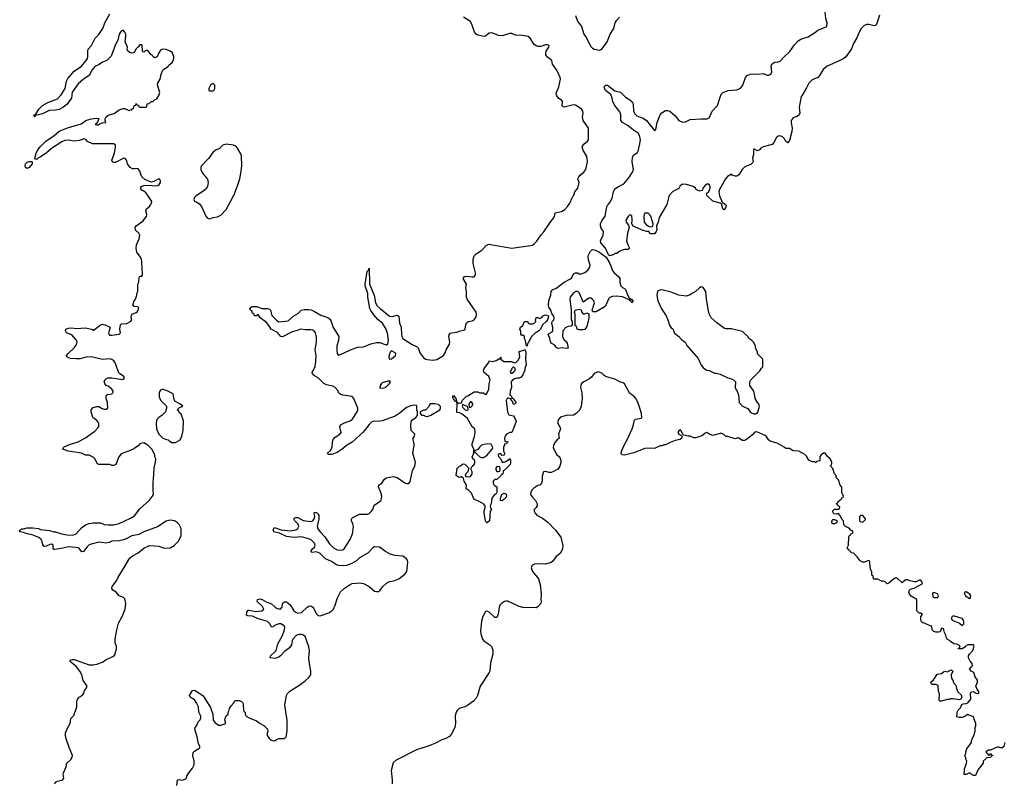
# Model space of a CAD drawing. Header units: inches. Extents: x 2473073 to 2657680, y 705365 to 849016.
# Tile 23 of 151: x 2571669 to 2582158, y 733754 to 741884. Entities that reach past the tile are written whole.
import ezdxf

# ---------------------------------------------------------------- set-up
doc = ezdxf.new("R2010")
doc.units = ezdxf.units.IN
doc.header["$MEASUREMENT"] = 0
for name, color, linetype in [('C5773', 7, 'Continuous'), ('C5774', 7, 'Continuous'), ('C5783', 7, 'Continuous'), ('C5784', 7, 'Continuous')]:
    doc.layers.add(name, color=color, linetype=linetype)

msp = doc.modelspace()

# ---------------------------------------------------------------- linework, layer by layer
at = {"layer": 'C5773', "color": 5}
for points, elevation in [([(2572043, 733750), (2572050, 733765), (2572070, 733778), (2572130, 733791), (2572140, 733810), (2572131, 733850), (2572134, 733866), (2572162, 733930), (2572170, 733970), (2572213, 734007), (2572229, 734031), (2572233, 734050), (2572195, 734135), (2572160, 734240), (2572156, 734270), (2572158, 734290), (2572177, 734343), (2572206, 734390), (2572214, 734446), (2572245, 734475), (2572272, 734548), (2572277, 734570), (2572278, 734622), (2572286, 734650), (2572304, 734670), (2572335, 734690), (2572350, 734707), (2572358, 734742), (2572382, 734770), (2572386, 734790), (2572345, 734850), (2572332, 734910), (2572310, 734950), (2572274, 734994), (2572207, 735050), (2572209, 735070), (2572226, 735074), (2572250, 735072), (2572410, 735017), (2572450, 735014), (2572490, 735022), (2572550, 735044), (2572590, 735071), (2572672, 735108), (2572685, 735130), (2572701, 735190), (2572701, 735210), (2572687, 735250), (2572687, 735290), (2572705, 735390), (2572721, 735459), (2572759, 735530), (2572794, 735610), (2572801, 735670), (2572790, 735718), (2572774, 735734), (2572730, 735749), (2572695, 735790), (2572662, 735810), (2572649, 735830), (2572653, 735850), (2572699, 735910), (2572717, 735950), (2572792, 736068), (2572830, 736138), (2572844, 736156), (2572870, 736176), (2572930, 736207), (2572990, 736256), (2573050, 736285), (2573150, 736278), (2573210, 736258), (2573270, 736262), (2573315, 736285), (2573358, 736330), (2573388, 736390), (2573388, 736468), (2573368, 736510), (2573349, 736529), (2573318, 736550), (2573276, 736556), (2573254, 736554), (2573230, 736544), (2573136, 736484), (2572990, 736433), (2572937, 736403), (2572864, 736390), (2572803, 736357), (2572773, 736347), (2572730, 736336), (2572650, 736331), (2572621, 736319), (2572590, 736312), (2572510, 736322), (2572430, 736301), (2572410, 736293), (2572387, 736273), (2572350, 736222), (2572330, 736219), (2572305, 736250), (2572290, 736260), (2572265, 736265), (2572190, 736272), (2572130, 736257), (2572043, 736243), (2572030, 736244), (2572024, 736250), (2572025, 736290), (2572010, 736300), (2571990, 736297), (2571950, 736278), (2571930, 736275), (2571915, 736295), (2571908, 736330), (2571898, 736350), (2571872, 736372), (2571801, 736401), (2571750, 736410), (2571710, 736426), (2571669, 736430), (2571669, 736450), (2571690, 736463), (2571710, 736463), (2571750, 736474), (2571810, 736476), (2571870, 736466), (2571890, 736458), (2571985, 736445), (2572032, 736432), (2572051, 736431), (2572114, 736410), (2572170, 736398), (2572230, 736396), (2572270, 736411), (2572326, 736474), (2572370, 736505), (2572410, 736521), (2572450, 736526), (2572530, 736526), (2572570, 736511), (2572610, 736505), (2572670, 736506), (2572730, 736521), (2572850, 736576), (2572890, 736603), (2572950, 736675), (2573053, 736770), (2573085, 736810), (2573093, 736830), (2573089, 736871), (2573089, 736969), (2573095, 736990), (2573102, 737110), (2573116, 737176), (2573118, 737210), (2573109, 737229), (2573108, 737250), (2573078, 737310), (2573035, 737355), (2572990, 737378), (2572950, 737368), (2572931, 737349), (2572883, 737317), (2572844, 737296), (2572750, 737262), (2572725, 737230), (2572694, 737150), (2572670, 737138), (2572650, 737138), (2572630, 737148), (2572510, 737148), (2572496, 737156), (2572469, 737209), (2572459, 737219), (2572450, 737228), (2572410, 737248), (2572370, 737248), (2572326, 737270), (2572186, 737290), (2572129, 737310), (2572135, 737330), (2572144, 737336), (2572198, 737362), (2572290, 737391), (2572369, 737431), (2572470, 737505), (2572502, 737538), (2572510, 737554), (2572512, 737590), (2572490, 737617), (2572449, 737650), (2572429, 737710), (2572429, 737731), (2572450, 737756), (2572490, 737767), (2572510, 737767), (2572546, 737746), (2572570, 737737), (2572590, 737739), (2572609, 737750), (2572603, 737810), (2572589, 737850), (2572590, 737874), (2572595, 737885), (2572605, 737895), (2572650, 737901), (2572662, 737910), (2572663, 737917), (2572664, 737930), (2572650, 737949), (2572610, 737984), (2572590, 737989), (2572574, 738010), (2572569, 738031), (2572582, 738058), (2572609, 738071), (2572650, 738071), (2572765, 738055), (2572779, 738061), (2572784, 738070), (2572773, 738090), (2572734, 738114), (2572725, 738125), (2572685, 738230), (2572670, 738253), (2572650, 738268), (2572630, 738274), (2572550, 738265), (2572448, 738292), (2572390, 738294), (2572310, 738274), (2572270, 738273), (2572210, 738278), (2572175, 738290), (2572169, 738310), (2572184, 738330), (2572250, 738390), (2572270, 738419), (2572281, 738450), (2572270, 738477), (2572224, 738530), (2572169, 738550), (2572157, 738570), (2572161, 738590), (2572190, 738600), (2572225, 738605), (2572270, 738598), (2572370, 738604), (2572434, 738590), (2572445, 738585), (2572450, 738574), (2572510, 738623), (2572530, 738636), (2572550, 738641), (2572588, 738632), (2572631, 738611), (2572613, 738550), (2572627, 738527), (2572650, 738526), (2572730, 738536), (2572744, 738550), (2572737, 738590), (2572744, 738636), (2572755, 738645), (2572810, 738651), (2572849, 738670), (2572862, 738690), (2572855, 738710), (2572858, 738742), (2572866, 738750), (2572910, 738766), (2572922, 738778), (2572938, 738818), (2572928, 738828), (2572889, 738829), (2572875, 738850), (2572889, 738891), (2572902, 738910), (2572918, 738950), (2572918, 738970), (2572928, 738990), (2572929, 739070), (2572938, 739090), (2572940, 739140), (2572950, 739154), (2572970, 739154), (2572976, 739164), (2572978, 739182), (2572972, 739232), (2572971, 739310), (2572967, 739330), (2572955, 739355), (2572916, 739410), (2572910, 739450), (2572912, 739488), (2572941, 739550), (2572949, 739590), (2572939, 739610), (2572904, 739644), (2572898, 739670), (2572910, 739690), (2572980, 739740), (2573007, 739770), (2573018, 739790), (2573023, 739810), (2573014, 739850), (2573019, 739870), (2573047, 739893), (2573061, 739910), (2573073, 739930), (2573077, 739950), (2573041, 740000)], 60), ([(2573343, 733730), (2573349, 733791), (2573366, 733794), (2573392, 733788), (2573410, 733791), (2573437, 733803), (2573444, 733810), (2573449, 733830), (2573470, 733865), (2573510, 733914), (2573528, 733950), (2573528, 733990), (2573513, 734050), (2573518, 734082), (2573530, 734098), (2573587, 734133), (2573588, 734150), (2573574, 734174), (2573559, 734250), (2573533, 734330), (2573539, 734350), (2573557, 734370), (2573569, 734410), (2573590, 734431), (2573598, 734450), (2573600, 734470), (2573576, 734510), (2573573, 734570), (2573552, 734612), (2573530, 734642), (2573485, 734670), (2573476, 734690), (2573510, 734741), (2573530, 734745), (2573550, 734735), (2573610, 734697), (2573624, 734684), (2573700, 734560), (2573726, 734490), (2573730, 734427), (2573750, 734397), (2573790, 734375), (2573810, 734375), (2573866, 734390), (2573855, 734430), (2573856, 734444), (2573870, 734474), (2573888, 734492), (2573888, 734508), (2573896, 734524), (2573902, 734550), (2573920, 734580), (2573949, 734610), (2573958, 734630), (2573970, 734636), (2574010, 734635), (2574030, 734625), (2574045, 734610), (2574051, 734590), (2574053, 734533), (2574058, 734518), (2574072, 734512), (2574072, 734490), (2574082, 734470), (2574114, 734450), (2574190, 734421), (2574230, 734391), (2574271, 734371), (2574310, 734332), (2574311, 734310), (2574301, 734270), (2574330, 734228), (2574350, 734213), (2574374, 734206), (2574390, 734211), (2574410, 734226), (2574430, 734231), (2574490, 734231), (2574509, 734250), (2574518, 734310), (2574519, 734430), (2574507, 734490), (2574495, 734590), (2574510, 734690), (2574520, 734710), (2574546, 734734), (2574664, 734810), (2574710, 734845), (2574750, 734882), (2574770, 734910), (2574771, 734950), (2574751, 735050), (2574750, 735090), (2574757, 735170), (2574750, 735209), (2574710, 735316), (2574692, 735330), (2574670, 735338), (2574650, 735340), (2574630, 735335), (2574610, 735323), (2574580, 735290), (2574570, 735270), (2574563, 735230), (2574543, 735197), (2574490, 735158), (2574450, 735115), (2574430, 735098), (2574390, 735083), (2574338, 735090), (2574342, 735110), (2574400, 735170), (2574420, 735240), (2574470, 735327), (2574490, 735390), (2574492, 735412), (2574486, 735430), (2574470, 735442), (2574450, 735451), (2574430, 735452), (2574384, 735436), (2574370, 735422), (2574350, 735418), (2574337, 735450), (2574310, 735476), (2574210, 735505), (2574150, 735535), (2574099, 735539), (2574085, 735545), (2574090, 735578), (2574103, 735597), (2574110, 735599), (2574185, 735585), (2574210, 735586), (2574248, 735592), (2574270, 735610), (2574257, 735637), (2574198, 735690), (2574203, 735710), (2574230, 735717), (2574253, 735713), (2574303, 735683), (2574350, 735666), (2574390, 735629), (2574410, 735617), (2574430, 735612), (2574450, 735613), (2574459, 735621), (2574465, 735630), (2574470, 735670), (2574480, 735680), (2574490, 735687), (2574510, 735685), (2574530, 735673), (2574550, 735653), (2574589, 735590), (2574610, 735575), (2574630, 735567), (2574670, 735572), (2574730, 735630), (2574750, 735640), (2574770, 735643), (2574790, 735631), (2574799, 735619), (2574830, 735560), (2574850, 735542), (2574870, 735537), (2574961, 735570), (2574993, 735590), (2575010, 735610), (2575031, 735650), (2575055, 735730), (2575088, 735792), (2575129, 735831), (2575190, 735872), (2575210, 735880), (2575255, 735885), (2575290, 735887), (2575330, 735883), (2575390, 735848), (2575450, 735800), (2575470, 735795), (2575490, 735798), (2575510, 735810), (2575535, 735845), (2575576, 735884), (2575610, 735902), (2575655, 735910), (2575709, 735930), (2575770, 735980), (2575792, 736010), (2575803, 736110), (2575800, 736130), (2575790, 736145), (2575750, 736171), (2575670, 736181), (2575615, 736195), (2575564, 736224), (2575503, 736270), (2575450, 736272), (2575430, 736263), (2575377, 736203), (2575290, 736156), (2575257, 736123), (2575206, 736094), (2575150, 736075), (2575110, 736071), (2575070, 736074), (2575042, 736082), (2574990, 736115), (2574925, 736145), (2574870, 736200), (2574850, 736212), (2574823, 736217), (2574790, 736210), (2574775, 736215), (2574773, 736230), (2574787, 736250), (2574810, 736270), (2574815, 736290), (2574808, 736310), (2574793, 736330), (2574770, 736350), (2574670, 736379), (2574593, 736373), (2574510, 736382), (2574436, 736416), (2574375, 736430), (2574370, 736454), (2574383, 736477), (2574454, 736454), (2574550, 736442), (2574610, 736452), (2574633, 736467), (2574642, 736490), (2574635, 736515), (2574600, 736550), (2574590, 736569), (2574600, 736580), (2574610, 736585), (2574630, 736584), (2574690, 736552), (2574770, 736542), (2574790, 736550), (2574806, 736570), (2574814, 736590), (2574806, 736634), (2574810, 736642), (2574830, 736638), (2574850, 736621), (2574855, 736610), (2574857, 736570), (2574839, 736490), (2574845, 736465), (2574868, 736430), (2574919, 736379), (2574970, 736304), (2575010, 736261), (2575050, 736240), (2575085, 736235), (2575110, 736240), (2575125, 736250), (2575190, 736351), (2575215, 736410), (2575223, 736490), (2575217, 736517), (2575204, 736550), (2575202, 736570), (2575217, 736583), (2575290, 736621), (2575370, 736618), (2575393, 736627), (2575417, 736650), (2575429, 736670), (2575444, 736716), (2575494, 736746), (2575520, 736770), (2575526, 736810), (2575517, 736850), (2575492, 736910), (2575496, 736930), (2575530, 736955), (2575552, 736990), (2575574, 737006), (2575650, 737020), (2575690, 737009), (2575770, 736952), (2575790, 736945), (2575813, 736947), (2575830, 736967), (2575855, 737085), (2575878, 737130), (2575887, 737170), (2575863, 737243), (2575858, 737270), (2575872, 737350), (2575872, 737370), (2575861, 737410), (2575861, 737430), (2575874, 737450), (2575878, 737470), (2575838, 737510), (2575834, 737570), (2575843, 737617), (2575888, 737650), (2575906, 737670), (2575906, 737710), (2575898, 737730), (2575898, 737770), (2575895, 737775), (2575870, 737779), (2575834, 737774), (2575790, 737756), (2575723, 737697), (2575670, 737662), (2575530, 737612), (2575490, 737607), (2575450, 737609), (2575419, 737601), (2575390, 737574), (2575329, 737491), (2575212, 737388), (2575150, 737352), (2575104, 737310), (2575050, 737276), (2574990, 737256), (2574955, 737255), (2574946, 737270), (2574981, 737299), (2574998, 737330), (2575000, 737390), (2575007, 737413), (2575030, 737440), (2575078, 737470), (2575092, 737490), (2575078, 737550), (2575087, 737570), (2575130, 737593), (2575190, 737612), (2575210, 737626), (2575265, 737710), (2575272, 737730), (2575270, 737750), (2575230, 737850), (2575210, 737874), (2575110, 737887), (2575090, 737894), (2575070, 737909), (2575058, 737938), (2575030, 737970), (2575003, 737983), (2574937, 737997), (2574910, 738010), (2574850, 738070), (2574810, 738091), (2574787, 738110), (2574786, 738130), (2574816, 738190), (2574825, 738250), (2574826, 738310), (2574818, 738370), (2574832, 738450), (2574831, 738509), (2574820, 738550), (2574807, 738567), (2574790, 738578), (2574770, 738583), (2574710, 738583), (2574662, 738590), (2574625, 738575), (2574570, 738562), (2574470, 738508), (2574450, 738513), (2574414, 738554), (2574348, 738588), (2574323, 738630), (2574299, 738659), (2574229, 738710), (2574210, 738746), (2574198, 738742), (2574194, 738730), (2574169, 738730), (2574165, 738745), (2574150, 738758), (2574140, 738780), (2574129, 738790), (2574122, 738810), (2574124, 738816), (2574146, 738830), (2574170, 738832), (2574192, 738830), (2574250, 738810), (2574310, 738810), (2574330, 738804), (2574340, 738790), (2574356, 738736), (2574404, 738684), (2574430, 738669), (2574530, 738679), (2574590, 738731), (2574639, 738761), (2574667, 738793), (2574700, 738800), (2574750, 738800), (2574774, 738794), (2574810, 738779), (2574878, 738738), (2574950, 738713), (2574970, 738698), (2574982, 738682), (2575008, 738608), (2575059, 738530), (2575067, 738510), (2575066, 738474), (2575047, 738410), (2575046, 738366), (2575050, 738330), (2575059, 738319), (2575070, 738313), (2575210, 738378), (2575270, 738396), (2575330, 738402), (2575410, 738434), (2575468, 738448), (2575507, 738447), (2575550, 738429), (2575576, 738424), (2575590, 738434), (2575597, 738470), (2575590, 738529), (2575571, 738590), (2575532, 738652), (2575489, 738689), (2575441, 738741), (2575409, 738789), (2575399, 738810), (2575377, 738930), (2575376, 738970), (2575350, 739049), (2575348, 739070), (2575370, 739205), (2575383, 739217), (2575390, 739238), (2575394, 739070), (2575444, 738950), (2575460, 738870), (2575478, 738838), (2575508, 738808), (2575610, 738729), (2575636, 738724), (2575690, 738737), (2575709, 738729), (2575714, 738654), (2575732, 738610), (2575736, 738530), (2575739, 738510), (2575749, 738490), (2575850, 738425), (2575902, 738402), (2575913, 738390), (2575936, 738330), (2575970, 738287), (2575990, 738271), (2576010, 738266), (2576070, 738260), (2576114, 738266), (2576182, 738310), (2576203, 738337), (2576213, 738370), (2576247, 738430), (2576250, 738450), (2576241, 738510), (2576245, 738530), (2576255, 738545), (2576270, 738552), (2576330, 738558), (2576351, 738569), (2576410, 738582), (2576416, 738590), (2576423, 738637), (2576430, 738655), (2576450, 738670), (2576490, 738679), (2576510, 738689), (2576530, 738721), (2576535, 738750), (2576531, 738770), (2576436, 738910), (2576427, 738930), (2576428, 738990), (2576421, 739030), (2576427, 739070), (2576393, 739130), (2576409, 739150), (2576426, 739154), (2576490, 739145), (2576510, 739148), (2576520, 739160), (2576524, 739170), (2576524, 739190), (2576498, 739290), (2576500, 739330), (2576510, 739370), (2576530, 739392), (2576591, 739429), (2576639, 739481), (2576666, 739494), (2576910, 739450), (2577110, 739479), (2577130, 739483), (2577150, 739498), (2577176, 739524), (2577225, 739595), (2577254, 739626), (2577326, 739734), (2577356, 739770), (2577365, 739790), (2577372, 739828), (2577439, 739841), (2577477, 739863), (2577506, 739894), (2577530, 739930), (2577554, 739986), (2577563, 740000)], 40), ([(2573541, 740000), (2573531, 739990), (2573523, 739970), (2573530, 739952), (2573550, 739946), (2573585, 739925), (2573608, 739888), (2573650, 739791), (2573670, 739771), (2573690, 739765), (2573730, 739778), (2573775, 739785), (2573810, 739802), (2573870, 739862), (2573943, 740000)], 60), ([(2578583, 740000), (2578562, 739918), (2578482, 739778), (2578471, 739729), (2578454, 739690), (2578455, 739650), (2578450, 739630), (2578430, 739605), (2578384, 739604), (2578370, 739628), (2578350, 739628), (2578310, 739639), (2578205, 739685), (2578189, 739710), (2578193, 739750), (2578190, 739798), (2578170, 739808), (2578151, 739789), (2578127, 739750), (2578131, 739730), (2578156, 739696), (2578160, 739670), (2578144, 739610), (2578133, 739530), (2578146, 739486), (2578166, 739450), (2578150, 739437), (2578110, 739438), (2578090, 739432), (2578061, 739419), (2578030, 739395), (2578010, 739396), (2577997, 739383), (2577970, 739373), (2577950, 739375), (2577940, 739380), (2577910, 739450), (2577860, 739510), (2577856, 739530), (2577885, 739590), (2577889, 739629), (2577864, 739664), (2577856, 739690), (2577857, 739710), (2577870, 739742), (2577907, 739793), (2577923, 739890), (2577930, 739907), (2577963, 739950), (2577984, 739996), (2577985, 740000)], 20), ([(2579126, 740000), (2579156, 739936), (2579170, 739930), (2579194, 739910), (2579190, 739885), (2579170, 739859), (2579159, 739870), (2579145, 739925), (2579132, 739932), (2579053, 739953), (2579000, 740000)], 20), ([(2580000, 737274), (2579970, 737289), (2579910, 737295), (2579870, 737318), (2579830, 737318), (2579814, 737334), (2579737, 737377), (2579670, 737394), (2579649, 737409), (2579622, 737450), (2579610, 737459), (2579530, 737494), (2579510, 737495), (2579490, 737482), (2579476, 737464), (2579410, 737413), (2579390, 737405), (2579370, 737404), (2579328, 737428), (2579310, 737429), (2579290, 737422), (2579213, 737447), (2579190, 737448), (2579170, 737469), (2579150, 737477), (2579130, 737479), (2579050, 737459), (2579010, 737475), (2578990, 737489), (2578970, 737482), (2578941, 737459), (2578914, 737446), (2578870, 737434), (2578850, 737434), (2578810, 737449), (2578789, 737449), (2578742, 737462), (2578710, 737518), (2578690, 737508), (2578681, 737490), (2578690, 737472), (2578718, 737458), (2578722, 737450), (2578722, 737430), (2578705, 737415), (2578650, 737404), (2578597, 737383), (2578550, 737358), (2578530, 737358), (2578511, 737349), (2578490, 737348), (2578430, 737318), (2578390, 737322), (2578330, 737319), (2578210, 737274), (2578110, 737249), (2578086, 737250), (2578078, 737258), (2578075, 737270), (2578079, 737290), (2578107, 737353), (2578141, 737410), (2578194, 737530), (2578209, 737570), (2578210, 737594), (2578220, 737620), (2578229, 737631), (2578290, 737642), (2578298, 737650), (2578293, 737690), (2578275, 737750), (2578253, 737813), (2578234, 737850), (2578210, 737875), (2578170, 737904), (2578110, 738008), (2578098, 738018), (2578070, 738024), (2578010, 738056), (2577910, 738085), (2577890, 738099), (2577870, 738121), (2577830, 738135), (2577790, 738117), (2577761, 738079), (2577738, 738062), (2577677, 738030), (2577655, 738010), (2577646, 737990), (2577644, 737970), (2577657, 737910), (2577659, 737850), (2577651, 737770), (2577636, 737730), (2577598, 737690), (2577570, 737674), (2577489, 737669), (2577430, 737652), (2577410, 737629), (2577401, 737610), (2577400, 737590), (2577407, 737570), (2577423, 737550), (2577430, 737530), (2577409, 737471), (2577416, 737430), (2577390, 737408), (2577370, 737382), (2577354, 737350), (2577352, 737330), (2577383, 737263), (2577390, 737251), (2577415, 737235), (2577422, 737222), (2577432, 737190), (2577432, 737170), (2577423, 737130), (2577400, 737100), (2577350, 737069), (2577330, 737062), (2577310, 737062), (2577270, 737074), (2577250, 737069), (2577235, 737025), (2577233, 736970), (2577227, 736950), (2577211, 736930), (2577190, 736924), (2577145, 736895), (2577126, 736874), (2577114, 736850), (2577112, 736830), (2577118, 736818), (2577130, 736799), (2577165, 736765), (2577181, 736730), (2577181, 736710), (2577171, 736689), (2577151, 736670), (2577151, 736650), (2577159, 736630), (2577178, 736610), (2577237, 736577), (2577296, 736536), (2577377, 736450), (2577434, 736374), (2577454, 736286), (2577451, 736249), (2577430, 736206), (2577385, 736170), (2577350, 736121), (2577330, 736106), (2577270, 736086), (2577190, 736090), (2577154, 736086), (2577130, 736078), (2577123, 736070), (2577118, 736050), (2577130, 736011), (2577182, 735950), (2577194, 735930), (2577214, 735870), (2577225, 735770), (2577221, 735710), (2577224, 735690), (2577219, 735670), (2577190, 735633), (2577170, 735622), (2577030, 735625), (2576990, 735635), (2576870, 735693), (2576850, 735695), (2576835, 735690), (2576801, 735670), (2576785, 735650), (2576777, 735630), (2576765, 735555), (2576750, 735518), (2576730, 735519), (2576670, 735577), (2576650, 735588), (2576630, 735582), (2576603, 735530), (2576590, 735479), (2576579, 735370), (2576584, 735330), (2576600, 735290), (2576614, 735270), (2576678, 735230), (2576696, 735210), (2576708, 735172), (2576710, 735130), (2576684, 735036), (2576676, 734950), (2576670, 734934), (2576574, 734790), (2576544, 734690), (2576530, 734661), (2576503, 734630), (2576438, 734582), (2576410, 734568), (2576350, 734550), (2576328, 734530), (2576317, 734510), (2576308, 734472), (2576310, 734390), (2576304, 734350), (2576270, 734282), (2576247, 734253), (2576209, 734231), (2576164, 734216), (2576098, 734182), (2576030, 734154), (2575895, 734110), (2575680, 734000), (2575649, 733971), (2575627, 733890), (2575637, 733790), (2575636, 733750)], 40)]:
    msp.add_lwpolyline(points, dxfattribs=dict(at, elevation=elevation))
for points, elevation in [([(2578330, 739824), (2578321, 739810), (2578316, 739790), (2578321, 739730), (2578343, 739703), (2578366, 739686), (2578390, 739678), (2578410, 739682), (2578415, 739690), (2578417, 739710), (2578392, 739792), (2578363, 739823)], 20), ([(2578190, 738869), (2578183, 738883), (2578160, 738900), (2578090, 738933), (2578022, 738942), (2577983, 738937), (2577955, 738925), (2577945, 738915), (2577904, 738830), (2577810, 738775), (2577775, 738775), (2577768, 738790), (2577793, 738870), (2577784, 738890), (2577770, 738906), (2577750, 738923), (2577730, 738919), (2577670, 738878), (2577632, 738972), (2577622, 738982), (2577610, 738992), (2577594, 738990), (2577570, 738975), (2577534, 738930), (2577531, 738910), (2577545, 738790), (2577542, 738690), (2577554, 738670), (2577554, 738630), (2577540, 738620), (2577510, 738618), (2577478, 738602), (2577474, 738590), (2577454, 738570), (2577452, 738510), (2577470, 738474), (2577484, 738464), (2577500, 738440), (2577510, 738386), (2577490, 738382), (2577450, 738389), (2577405, 738385), (2577389, 738389), (2577370, 738418), (2577330, 738442), (2577319, 738470), (2577316, 738496), (2577298, 738530), (2577302, 738538), (2577340, 738560), (2577349, 738571), (2577349, 738610), (2577339, 738650), (2577342, 738670), (2577358, 738690), (2577364, 738710), (2577357, 738730), (2577336, 738756), (2577327, 738790), (2577305, 738825), (2577302, 738850), (2577306, 738890), (2577326, 738954), (2577332, 738990), (2577350, 739010), (2577379, 739021), (2577470, 739090), (2577536, 739124), (2577547, 739133), (2577570, 739177), (2577589, 739190), (2577610, 739190), (2577630, 739179), (2577650, 739177), (2577690, 739193), (2577722, 739218), (2577744, 739250), (2577746, 739270), (2577729, 739329), (2577725, 739370), (2577750, 739419), (2577765, 739435), (2577770, 739439), (2577790, 739435), (2577835, 739415), (2577916, 739356), (2577957, 739290), (2577987, 739207), (2578004, 739184), (2578048, 739150), (2578062, 739130), (2578062, 739090), (2578072, 739052), (2578090, 739034), (2578110, 739024), (2578124, 739010), (2578146, 738946), (2578163, 738923), (2578190, 738905), (2578199, 738890), (2578199, 738881)], 20), ([(2578930, 739039), (2578910, 739029), (2578869, 738991), (2578844, 738976), (2578810, 738955), (2578770, 738942), (2578690, 738950), (2578610, 738982), (2578510, 739007), (2578490, 739006), (2578470, 738999), (2578463, 738990), (2578457, 738950), (2578467, 738890), (2578507, 738807), (2578557, 738730), (2578575, 738690), (2578591, 738631), (2578610, 738602), (2578631, 738590), (2578632, 738570), (2578645, 738545), (2578690, 738512), (2578720, 738480), (2578759, 738450), (2578777, 738417), (2578896, 738276), (2578930, 738207), (2578950, 738181), (2578970, 738165), (2578990, 738152), (2579014, 738150), (2579070, 738122), (2579090, 738122), (2579130, 738112), (2579214, 738070), (2579250, 738062), (2579274, 738050), (2579294, 738030), (2579291, 737970), (2579302, 737942), (2579312, 737930), (2579325, 737890), (2579332, 737810), (2579370, 737771), (2579424, 737744), (2579450, 737711), (2579470, 737696), (2579490, 737687), (2579510, 737687), (2579525, 737695), (2579533, 737707), (2579549, 737770), (2579542, 737790), (2579527, 737807), (2579504, 737850), (2579498, 737898), (2579489, 737930), (2579448, 737988), (2579448, 738030), (2579458, 738050), (2579555, 738145), (2579570, 738174), (2579586, 738190), (2579586, 738270), (2579530, 738326), (2579527, 738347), (2579508, 738388), (2579507, 738407), (2579490, 738446), (2579468, 738468), (2579438, 738490), (2579430, 738506), (2579370, 738566), (2579252, 738592), (2579190, 738594), (2579178, 738598), (2579097, 738657), (2579035, 738710), (2579014, 738754), (2579006, 738786), (2578984, 738910), (2578979, 738990), (2578950, 739034)], 40), ([(2577690, 738752), (2577710, 738762), (2577732, 738752), (2577730, 738706), (2577710, 738618), (2577690, 738586), (2577670, 738581), (2577630, 738582), (2577606, 738590), (2577602, 738622), (2577586, 738630), (2577586, 738750), (2577578, 738770), (2577586, 738790), (2577630, 738802), (2577640, 738800), (2577650, 738794), (2577653, 738773), (2577670, 738754)], 20), ([(2577070, 738406), (2577063, 738423), (2577058, 738470), (2577046, 738490), (2577046, 738510), (2577030, 738526), (2577010, 738526), (2577006, 738530), (2577006, 738570), (2576998, 738590), (2577004, 738610), (2577028, 738630), (2577046, 738670), (2577074, 738670), (2577094, 738650), (2577105, 738645), (2577134, 738646), (2577148, 738652), (2577166, 738670), (2577162, 738690), (2577170, 738714), (2577190, 738714), (2577210, 738702), (2577230, 738712), (2577247, 738733), (2577270, 738741), (2577296, 738736), (2577301, 738730), (2577299, 738710), (2577291, 738689), (2577276, 738670), (2577241, 738639), (2577214, 738586), (2577198, 738570), (2577157, 738543), (2577126, 738514), (2577095, 738465), (2577090, 738448), (2577081, 738439)], 20), ([(2575630, 738358), (2575614, 738346), (2575604, 738316), (2575601, 738290), (2575610, 738269), (2575630, 738274), (2575672, 738310), (2575675, 738330), (2575670, 738336)], 40), ([(2576929, 737789), (2576919, 737819), (2576906, 737834), (2576906, 737846), (2576894, 737846), (2576876, 737856), (2576870, 737858), (2576862, 737850), (2576851, 737830), (2576864, 737704), (2576878, 737678), (2576930, 737665), (2576941, 737650), (2576958, 737610), (2576931, 737531), (2576910, 737488), (2576890, 737488), (2576854, 737470), (2576844, 737456), (2576834, 737430), (2576838, 737398), (2576874, 737390), (2576858, 737382), (2576854, 737370), (2576834, 737366), (2576834, 737354), (2576822, 737338), (2576822, 737290), (2576832, 737270), (2576831, 737249), (2576810, 737246), (2576790, 737266), (2576770, 737258), (2576766, 737250), (2576770, 737234), (2576792, 737212), (2576810, 737174), (2576830, 737172), (2576856, 737184), (2576890, 737214), (2576898, 737190), (2576897, 737163), (2576892, 737148), (2576873, 737127), (2576833, 737087), (2576818, 737082), (2576814, 737046), (2576798, 737042), (2576793, 737027), (2576752, 736988), (2576730, 736988), (2576712, 736970), (2576712, 736950), (2576722, 736930), (2576752, 736912), (2576751, 736849), (2576744, 736836), (2576720, 736820), (2576698, 736790), (2576692, 736730), (2576682, 736710), (2576684, 736684), (2576694, 736670), (2576682, 736650), (2576672, 736548), (2576650, 736528), (2576630, 736546), (2576629, 736570), (2576615, 736630), (2576615, 736650), (2576629, 736690), (2576628, 736710), (2576610, 736728), (2576584, 736744), (2576550, 736762), (2576510, 736775), (2576482, 736842), (2576453, 736873), (2576426, 736890), (2576428, 736930), (2576402, 736970), (2576398, 736998), (2576376, 737016), (2576370, 737018), (2576350, 737009), (2576319, 737030), (2576330, 737110), (2576342, 737118), (2576350, 737131), (2576364, 737136), (2576390, 737156), (2576410, 737152), (2576454, 737110), (2576445, 737095), (2576442, 737070), (2576422, 737050), (2576414, 737030), (2576422, 737022), (2576450, 737018), (2576470, 737022), (2576488, 737050), (2576488, 737070), (2576478, 737090), (2576478, 737110), (2576489, 737130), (2576509, 737150), (2576518, 737170), (2576518, 737190), (2576495, 737210), (2576489, 737229), (2576506, 737270), (2576506, 737310), (2576489, 737350), (2576489, 737369), (2576514, 737446), (2576522, 737490), (2576518, 737530), (2576489, 737549), (2576438, 737638), (2576384, 737684), (2576357, 737697), (2576330, 737702), (2576327, 737707), (2576329, 737789), (2576328, 737808), (2576322, 737818), (2576342, 737802), (2576376, 737804), (2576384, 737830), (2576410, 737859), (2576430, 737876), (2576441, 737879), (2576510, 737922), (2576550, 737922), (2576570, 737912), (2576610, 737912), (2576630, 737894), (2576642, 737898), (2576668, 737952), (2576669, 738009), (2576679, 738050), (2576666, 738086), (2576614, 738130), (2576610, 738150), (2576616, 738170), (2576662, 738230), (2576670, 738252), (2576710, 738245), (2576745, 738255), (2576774, 738274), (2576786, 738274), (2576790, 738291), (2576794, 738290), (2576794, 738270), (2576825, 738245), (2576904, 738244), (2576933, 738233), (2576950, 738232), (2576979, 738261), (2576995, 738290), (2576988, 738350), (2577049, 738371), (2577050, 738374), (2577059, 738350), (2577056, 738270), (2577063, 738210), (2577051, 738169), (2577050, 738146), (2577042, 738138), (2577042, 738130), (2577034, 738126), (2577030, 738102), (2577010, 738079), (2576990, 738067), (2576970, 738067), (2576941, 738059), (2576916, 738044), (2576905, 738030), (2576907, 737970), (2576895, 737930), (2576891, 737891), (2576911, 737870), (2576913, 737853), (2576930, 737851), (2576935, 737835), (2576950, 737822), (2576953, 737810), (2576950, 737798)], 20), ([(2576930, 738188), (2576912, 738170), (2576894, 738130), (2576902, 738122), (2576910, 738122), (2576930, 738132), (2576948, 738150), (2576948, 738170)], 20), ([(2575616, 738036), (2575590, 738035), (2575530, 738017), (2575522, 738010), (2575509, 737990), (2575506, 737966), (2575510, 737960), (2575550, 737965), (2575570, 737973), (2575610, 738010), (2575620, 738030)], 40), ([(2573190, 737949), (2573170, 737941), (2573161, 737930), (2573155, 737910), (2573156, 737870), (2573170, 737835), (2573232, 737770), (2573232, 737750), (2573222, 737710), (2573182, 737670), (2573152, 737650), (2573131, 737629), (2573121, 737590), (2573125, 737530), (2573152, 737472), (2573194, 737430), (2573233, 737413), (2573250, 737412), (2573260, 737400), (2573290, 737382), (2573330, 737382), (2573378, 737410), (2573395, 737450), (2573409, 737510), (2573414, 737614), (2573390, 737686), (2573376, 737696), (2573360, 737720), (2573346, 737730), (2573367, 737753), (2573406, 737770), (2573376, 737796), (2573360, 737800), (2573323, 737823), (2573309, 737850), (2573307, 737887), (2573302, 737902), (2573246, 737930)], 60), ([(2576310, 737818), (2576290, 737848), (2576282, 737870), (2576282, 737878), (2576290, 737882), (2576304, 737864), (2576310, 737862), (2576322, 737830), (2576320, 737820)], 20), ([(2576470, 737818), (2576454, 737790), (2576458, 737758), (2576470, 737754), (2576490, 737774), (2576498, 737790), (2576486, 737810)], 20), ([(2576090, 737795), (2576045, 737795), (2576038, 737790), (2576030, 737768), (2575990, 737726), (2575970, 737726), (2575934, 737710), (2575934, 737690), (2575950, 737674), (2575970, 737674), (2575990, 737662), (2576010, 737658), (2576030, 737665), (2576050, 737672), (2576144, 737730), (2576152, 737750), (2576150, 737766), (2576130, 737789)], 40), ([(2576390, 737786), (2576382, 737770), (2576390, 737754), (2576414, 737730), (2576430, 737722), (2576446, 737730), (2576442, 737762)], 20), ([(2576650, 737368), (2576590, 737355), (2576570, 737338), (2576550, 737308), (2576522, 737298), (2576514, 737290), (2576518, 737278), (2576530, 737274), (2576540, 737260), (2576571, 737231), (2576590, 737222), (2576610, 737222), (2576640, 737240), (2576702, 737310), (2576708, 737330), (2576690, 737366)], 20), ([(2576750, 737126), (2576742, 737110), (2576742, 737090), (2576750, 737074), (2576770, 737074), (2576782, 737078), (2576786, 737090), (2576782, 737122)], 20), ([(2576810, 736762), (2576790, 736766), (2576789, 736791), (2576806, 736830), (2576830, 736842), (2576840, 736840), (2576850, 736834), (2576856, 736810), (2576845, 736790)], 20)]:
    msp.add_lwpolyline(points, close=True, dxfattribs=dict(at, elevation=elevation))
at = {"layer": 'C5774', "color": 5}
for points, elevation in [([(2573041, 740000), (2573016, 740036), (2572990, 740060), (2572969, 740070), (2572955, 740090), (2572968, 740110), (2572990, 740119), (2573050, 740121), (2573110, 740115), (2573140, 740120), (2573155, 740130), (2573169, 740150), (2573169, 740170), (2573162, 740182), (2573150, 740189), (2573098, 740162), (2573070, 740155), (2573003, 740183), (2572971, 740211), (2572961, 740230), (2572950, 740273), (2572930, 740296), (2572910, 740299), (2572890, 740295), (2572870, 740297), (2572846, 740310), (2572818, 740350), (2572805, 740390), (2572790, 740409), (2572770, 740405), (2572690, 740364), (2572670, 740364), (2572658, 740370), (2572649, 740390), (2572677, 740463), (2572689, 740530), (2572689, 740550), (2572670, 740561), (2572443, 740563), (2572390, 740588), (2572375, 740610), (2572357, 740617), (2572301, 740599), (2572250, 740591), (2572190, 740602), (2572150, 740599), (2572116, 740584), (2572007, 740513), (2571950, 740464), (2571890, 740423), (2571868, 740412), (2571850, 740395), (2571838, 740398), (2571829, 740409), (2571847, 740473), (2571861, 740499), (2571888, 740530), (2571950, 740593), (2572034, 740646), (2572090, 740696), (2572190, 740736), (2572324, 740776), (2572375, 740810), (2572430, 740830), (2572490, 740837), (2572510, 740832), (2572500, 740800), (2572484, 740776), (2572474, 740770), (2572490, 740765), (2572510, 740766), (2572524, 740776), (2572550, 740785), (2572586, 740790), (2572579, 740810), (2572581, 740830), (2572589, 740850), (2572610, 740867), (2572674, 740886), (2572730, 740923), (2572770, 740938), (2572790, 740938), (2572830, 740918), (2572856, 740924), (2572886, 740950), (2572888, 740970), (2572906, 740974), (2572910, 740991), (2572918, 740978), (2572933, 740973), (2572938, 740958), (2572950, 740954), (2573010, 740954), (2573022, 740958), (2573026, 740990), (2573047, 740993), (2573070, 741012), (2573087, 741013), (2573106, 741030), (2573130, 741042), (2573156, 741084), (2573162, 741110), (2573135, 741190), (2573139, 741210), (2573164, 741250), (2573176, 741304), (2573195, 741345), (2573204, 741356), (2573250, 741385), (2573259, 741401), (2573290, 741424), (2573300, 741440), (2573309, 741470), (2573309, 741489), (2573295, 741530), (2573270, 741549), (2573230, 741568), (2573190, 741569), (2573170, 741558), (2573151, 741530), (2573132, 741488), (2573110, 741478), (2573090, 741488), (2573082, 741502), (2573069, 741509), (2573030, 741558), (2573006, 741554), (2572990, 741538), (2572982, 741542), (2572978, 741550), (2572974, 741610), (2572970, 741615), (2572957, 741617), (2572950, 741616), (2572927, 741593), (2572907, 741570), (2572890, 741539), (2572870, 741529), (2572848, 741530), (2572822, 741550), (2572815, 741570), (2572818, 741590), (2572793, 741650), (2572801, 741710), (2572798, 741730), (2572790, 741753), (2572770, 741772), (2572750, 741761), (2572727, 741730), (2572714, 741666), (2572690, 741621), (2572643, 741497), (2572597, 741450), (2572550, 741431), (2572514, 741406), (2572470, 741385), (2572440, 741350), (2572409, 741290), (2572348, 741252), (2572290, 741202), (2572228, 741112), (2572219, 741050), (2572170, 740982), (2572130, 740948), (2572090, 740929), (2572050, 740921), (2571984, 740916), (2571910, 740882), (2571836, 740864), (2571830, 740850), (2571826, 740850), (2571823, 740863), (2571824, 740870), (2571842, 740878), (2571871, 740930), (2571910, 740969), (2571970, 741004), (2572070, 741043), (2572110, 741084), (2572153, 741150), (2572167, 741230), (2572181, 741259), (2572250, 741335), (2572328, 741390), (2572378, 741450), (2572390, 741470), (2572395, 741490), (2572393, 741550), (2572398, 741570), (2572433, 741610), (2572472, 741688), (2572510, 741728), (2572555, 741790), (2572577, 741850), (2572630, 741945)], 60), ([(2577563, 740000), (2577569, 740010), (2577584, 740050), (2577613, 740090), (2577629, 740150), (2577615, 740190), (2577624, 740210), (2577641, 740230), (2577680, 740260), (2577701, 740290), (2577716, 740370), (2577709, 740430), (2577670, 740490), (2577661, 740530), (2577680, 740560), (2577716, 740590), (2577729, 740610), (2577729, 740730), (2577673, 740810), (2577665, 740850), (2577672, 740890), (2577667, 740910), (2577652, 740930), (2577630, 740950), (2577590, 740974), (2577570, 740976), (2577470, 740953), (2577457, 740957), (2577448, 740968), (2577452, 741012), (2577445, 741025), (2577410, 741047), (2577390, 741075), (2577383, 741090), (2577386, 741110), (2577413, 741170), (2577431, 741250), (2577427, 741270), (2577390, 741345), (2577346, 741410), (2577337, 741450), (2577290, 741484), (2577273, 741510), (2577272, 741530), (2577277, 741550), (2577305, 741590), (2577309, 741610), (2577290, 741617), (2577270, 741617), (2577222, 741598), (2577190, 741597), (2577170, 741605), (2577145, 741625), (2577106, 741686), (2577085, 741705), (2577024, 741716), (2576950, 741721), (2576910, 741737), (2576890, 741736), (2576810, 741713), (2576770, 741715), (2576710, 741740), (2576690, 741743), (2576670, 741740), (2576630, 741710), (2576615, 741705), (2576550, 741721), (2576530, 741731), (2576514, 741750), (2576490, 741827), (2576470, 741864), (2576398, 741910)], 40), ([(2577588, 741930), (2577610, 741870), (2577653, 741810), (2577679, 741730), (2577706, 741690), (2577750, 741601), (2577770, 741580), (2577790, 741570), (2577850, 741561), (2577870, 741571), (2577927, 741650), (2577959, 741730), (2577999, 741790), (2578014, 741850), (2578030, 741878), (2578058, 741910)], 40), ([(2577985, 740000), (2577995, 740050), (2578003, 740070), (2578021, 740090), (2578049, 740110), (2578103, 740137), (2578159, 740201), (2578198, 740262), (2578206, 740290), (2578193, 740370), (2578198, 740422), (2578210, 740445), (2578250, 740470), (2578256, 740484), (2578276, 740564), (2578281, 740610), (2578271, 740651), (2578256, 740676), (2578203, 740710), (2578140, 740760), (2578090, 740790), (2578073, 740810), (2578074, 740870), (2578063, 740903), (2578007, 740970), (2577988, 741010), (2577981, 741050), (2577967, 741087), (2577909, 741130), (2577896, 741164), (2577901, 741179), (2577914, 741186), (2577930, 741187), (2578008, 741128), (2578070, 741112), (2578121, 741061), (2578170, 741030), (2578192, 741010), (2578204, 740990), (2578209, 740910), (2578221, 740881), (2578242, 740862), (2578310, 740834), (2578345, 740810), (2578430, 740706), (2578446, 740714), (2578458, 740790), (2578493, 740870), (2578510, 740893), (2578550, 740916), (2578570, 740917), (2578593, 740910), (2578650, 740861), (2578690, 740812), (2578730, 740794), (2578762, 740798), (2578810, 740820), (2578930, 740830), (2578991, 740829), (2579017, 740843), (2579047, 740910), (2579102, 740970), (2579134, 741070), (2579145, 741095), (2579158, 741110), (2579215, 741130), (2579310, 741139), (2579346, 741154), (2579372, 741188), (2579399, 741270), (2579419, 741290), (2579450, 741305), (2579489, 741309), (2579537, 741303), (2579590, 741310), (2579630, 741295), (2579650, 741294), (2579670, 741304), (2579683, 741330), (2579675, 741390), (2579683, 741410), (2579710, 741432), (2579750, 741437), (2579770, 741444), (2579812, 741490), (2579874, 741546), (2579922, 741618), (2579961, 741659), (2579990, 741677), (2580000, 741680)], 20), ([(2580000, 741073), (2579995, 741065), (2579974, 740954), (2579980, 740890), (2579974, 740870), (2579950, 740852), (2579910, 740838), (2579888, 740810), (2579886, 740786), (2579897, 740730), (2579893, 740693), (2579870, 740599), (2579858, 740582), (2579850, 740574), (2579830, 740589), (2579817, 740617), (2579796, 740636), (2579770, 740646), (2579750, 740645), (2579730, 740630), (2579703, 740577), (2579685, 740555), (2579589, 740531), (2579565, 740515), (2579550, 740497), (2579530, 740489), (2579490, 740508), (2579485, 740490), (2579485, 740450), (2579475, 740410), (2579481, 740370), (2579478, 740362), (2579456, 740344), (2579418, 740330), (2579390, 740313), (2579367, 740290), (2579330, 740234), (2579310, 740219), (2579290, 740217), (2579258, 740230), (2579250, 740238), (2579210, 740213), (2579189, 740191), (2579123, 740077), (2579116, 740050), (2579122, 740010), (2579126, 740000)], 20), ([(2573943, 740000), (2573950, 740014), (2573990, 740114), (2574013, 740190), (2574029, 740270), (2574034, 740330), (2574033, 740430), (2574029, 740450), (2573990, 740518), (2573970, 740538), (2573946, 740550), (2573870, 740559), (2573832, 740548), (2573794, 740510), (2573762, 740498), (2573725, 740470), (2573685, 740410), (2573605, 740330), (2573598, 740310), (2573598, 740290), (2573616, 740250), (2573668, 740188), (2573676, 740150), (2573671, 740110), (2573655, 740085), (2573630, 740062), (2573550, 740009), (2573541, 740000)], 60), ([(2579000, 740000), (2578989, 740009), (2578986, 740034), (2579010, 740055), (2579023, 740090), (2579023, 740110), (2579010, 740134), (2578990, 740133), (2578970, 740119), (2578946, 740090), (2578942, 740070), (2578936, 740064), (2578910, 740059), (2578876, 740076), (2578869, 740090), (2578842, 740110), (2578771, 740131), (2578730, 740133), (2578706, 740114), (2578692, 740088), (2578626, 740054), (2578586, 740014), (2578583, 740000)], 20)]:
    msp.add_lwpolyline(points, dxfattribs=dict(at, elevation=elevation))
at = {"layer": 'C5774', "color": 5, "elevation": 60}
for points in [[(2573730, 741206), (2573705, 741195), (2573682, 741150), (2573682, 741130), (2573690, 741125), (2573730, 741125), (2573738, 741130), (2573748, 741150), (2573747, 741187)], [(2571750, 740301), (2571729, 740309), (2571727, 740327), (2571732, 740350), (2571750, 740366), (2571770, 740375), (2571795, 740375), (2571802, 740370), (2571801, 740350), (2571770, 740309)]]:
    msp.add_lwpolyline(points, close=True, dxfattribs=at)
at = {"layer": 'C5783', "color": 5, "elevation": 40}
msp.add_lwpolyline([(2582162, 734190), (2582152, 734148), (2582132, 734128), (2582100, 734140), (2582080, 734140), (2582010, 734106), (2581990, 734106), (2581962, 734090), (2581970, 734074), (2581990, 734054), (2582002, 734058), (2582010, 734074), (2582018, 734058), (2582034, 734050), (2582018, 734042), (2582012, 734028), (2581970, 734026), (2581934, 733990), (2581932, 733970), (2581880, 733900), (2581850, 733838), (2581830, 733838), (2581806, 733850), (2581790, 733866), (2581750, 733848), (2581730, 733848), (2581729, 733870), (2581735, 733885), (2581735, 733910), (2581755, 733965), (2581758, 733990), (2581748, 734010), (2581747, 734027), (2581738, 734050), (2581748, 734070), (2581748, 734090), (2581760, 734120), (2581808, 734190), (2581808, 734212), (2581830, 734254), (2581848, 734310), (2581847, 734347), (2581855, 734365), (2581855, 734390), (2581827, 734467), (2581810, 734468), (2581770, 734488), (2581730, 734462), (2581710, 734455), (2581676, 734456), (2581660, 734460), (2581648, 734470), (2581655, 734485), (2581654, 734510), (2581667, 734533), (2581690, 734558), (2581706, 734594), (2581719, 734601), (2581750, 734604), (2581770, 734611), (2581802, 734650), (2581798, 734710), (2581806, 734730), (2581830, 734731), (2581850, 734718), (2581870, 734712), (2581886, 734714), (2581888, 734730), (2581865, 734765), (2581855, 734790), (2581873, 734830), (2581873, 734853), (2581849, 734889), (2581834, 734934), (2581806, 734950), (2581788, 734970), (2581810, 734994), (2581818, 735010), (2581815, 735030), (2581795, 735055), (2581778, 735090), (2581778, 735110), (2581788, 735130), (2581822, 735170), (2581835, 735215), (2581828, 735228), (2581770, 735229), (2581745, 735215), (2581737, 735203), (2581710, 735186), (2581670, 735186), (2581667, 735193), (2581682, 735198), (2581686, 735210), (2581682, 735222), (2581656, 735236), (2581620, 735240), (2581583, 735263), (2581575, 735275), (2581549, 735289), (2581538, 735310), (2581535, 735330), (2581520, 735360), (2581515, 735390), (2581510, 735398), (2581490, 735406), (2581473, 735367), (2581458, 735362), (2581430, 735362), (2581408, 735370), (2581390, 735388), (2581386, 735426), (2581374, 735426), (2581316, 735456), (2581290, 735462), (2581278, 735470), (2581268, 735492), (2581268, 735532), (2581286, 735550), (2581270, 735566), (2581250, 735566), (2581226, 735590), (2581226, 735710), (2581166, 735746), (2581149, 735769), (2581142, 735790), (2581149, 735811), (2581160, 735820), (2581203, 735837), (2581282, 735878), (2581286, 735890), (2581270, 735918), (2581250, 735918), (2581220, 735900), (2581202, 735898), (2581150, 735909), (2581130, 735922), (2581110, 735922), (2581080, 735900), (2581070, 735888), (2581017, 735937), (2580990, 735939), (2580930, 735889), (2580910, 735878), (2580890, 735898), (2580870, 735908), (2580850, 735908), (2580810, 735926), (2580770, 735926), (2580766, 735930), (2580762, 735962), (2580746, 735970), (2580746, 736010), (2580738, 736018), (2580728, 736050), (2580727, 736107), (2580722, 736122), (2580710, 736126), (2580670, 736108), (2580648, 736108), (2580622, 736122), (2580590, 736166), (2580550, 736206), (2580528, 736208), (2580522, 736222), (2580507, 736227), (2580502, 736242), (2580487, 736247), (2580488, 736270), (2580498, 736290), (2580500, 736380), (2580507, 736393), (2580522, 736398), (2580527, 736413), (2580542, 736418), (2580546, 736430), (2580542, 736442), (2580527, 736447), (2580506, 736470), (2580466, 736490), (2580450, 736506), (2580446, 736550), (2580427, 736567), (2580410, 736606), (2580390, 736626), (2580370, 736618), (2580342, 736622), (2580328, 736650), (2580350, 736674), (2580390, 736674), (2580402, 736678), (2580406, 736690), (2580402, 736702), (2580387, 736707), (2580382, 736722), (2580366, 736730), (2580382, 736738), (2580386, 736750), (2580410, 736774), (2580422, 736778), (2580427, 736793), (2580442, 736798), (2580446, 736810), (2580426, 736850), (2580427, 736907), (2580408, 736930), (2580390, 736986), (2580366, 737010), (2580366, 737030), (2580348, 737050), (2580330, 737106), (2580306, 737130), (2580316, 737144), (2580320, 737160), (2580322, 737170), (2580315, 737190), (2580302, 737210), (2580274, 737234), (2580250, 737268), (2580230, 737268), (2580207, 737253), (2580194, 737230), (2580193, 737187), (2580158, 737182), (2580150, 737166), (2580138, 737178), (2580110, 737178), (2580090, 737186), (2580076, 737196), (2580050, 737238), (2580034, 737254), (2580008, 737270), (2580000, 737274)], dxfattribs=at)
for points in [[(2580330, 736518), (2580322, 736530), (2580325, 736555), (2580330, 736562), (2580350, 736562), (2580372, 736552), (2580374, 736530), (2580370, 736528), (2580350, 736518)], [(2580650, 736606), (2580630, 736606), (2580614, 736590), (2580614, 736550), (2580622, 736542), (2580650, 736534), (2580678, 736562), (2580678, 736570), (2580670, 736586)], [(2581410, 735786), (2581398, 735782), (2581394, 735770), (2581398, 735738), (2581410, 735734), (2581450, 735734), (2581458, 735750), (2581446, 735770)], [(2581750, 735794), (2581734, 735790), (2581732, 735770), (2581745, 735750), (2581790, 735722), (2581798, 735730), (2581802, 735750), (2581790, 735768)], [(2581610, 735535), (2581602, 735530), (2581592, 735510), (2581602, 735490), (2581680, 735460), (2581710, 735434), (2581727, 735453), (2581728, 735470), (2581722, 735490), (2581708, 735510), (2581626, 735534)], [(2581678, 734642), (2581610, 734655), (2581585, 734655), (2581570, 734648), (2581550, 734648), (2581490, 734629), (2581469, 734629), (2581463, 734643), (2581467, 734707), (2581456, 734736), (2581454, 734794), (2581428, 734808), (2581388, 734808), (2581378, 734818), (2581375, 734830), (2581404, 734856), (2581410, 734872), (2581420, 734880), (2581444, 734916), (2581490, 734922), (2581510, 734942), (2581526, 734950), (2581550, 734942), (2581590, 734962), (2581611, 734950), (2581592, 734910), (2581594, 734870), (2581614, 734850), (2581614, 734830), (2581640, 734800), (2581651, 734750), (2581666, 734726), (2581697, 734697), (2581706, 734670), (2581690, 734648)]]:
    msp.add_lwpolyline(points, close=True, dxfattribs=at)
at = {"layer": 'C5784', "color": 5, "elevation": 20}
for points in [[(2580000, 741680), (2580070, 741701), (2580146, 741750), (2580170, 741773), (2580268, 741812), (2580269, 741850), (2580257, 741897), (2580250, 741968), (2580232, 742010), (2580210, 742046), (2580190, 742054), (2580090, 742035), (2580057, 742037), (2580024, 742064), (2580000, 742092)], [(2580828, 741932), (2580805, 741855), (2580790, 741824), (2580770, 741819), (2580714, 741834), (2580690, 741833), (2580661, 741819), (2580633, 741790), (2580610, 741750), (2580587, 741690), (2580553, 741630), (2580530, 741573), (2580470, 741487), (2580450, 741471), (2580390, 741441), (2580269, 741391), (2580227, 741353), (2580190, 741290), (2580172, 741270), (2580110, 741245), (2580075, 741210), (2580050, 741158), (2580000, 741073)]]:
    msp.add_lwpolyline(points, dxfattribs=at)

doc.saveas('drawing.dxf')
